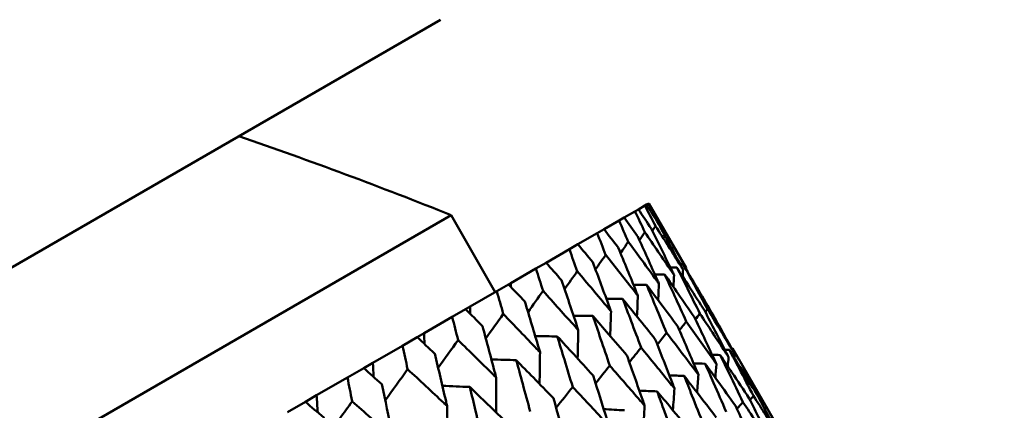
# Model space of a CAD drawing. Header units: millimetres. Extents: x 563 to 2732, y 83 to 2094.
# Tile 46 of 74: x 993.3 to 1004.41, y 172.7 to 177.1. Entities that reach past the tile are written whole.
import ezdxf

# ---------------------------------------------------------------- set-up
doc = ezdxf.new("R2010")
doc.units = ezdxf.units.MM
doc.header["$LTSCALE"] = 10
doc.layers.add('Widoczne (ISO)', color=7, linetype='Continuous', lineweight=50)

msp = doc.modelspace()

# ---------------------------------------------------------------- linework, layer by layer
at = {"layer": 'Widoczne (ISO)'}
for p, q in [((965.143, 158.103), (998.051, 177.103)), ((1000.284, 174.965), (1000.244, 174.942)), ((1000.284, 174.965), (1000.357, 175.007)), ((1000.376, 175.019), (1000.357, 175.007)), ((1000.376, 175.019), (1000.401, 175.033)), ((1000.401, 175.033), (1000.401, 175.033)), ((1000.401, 175.033), (1000.821, 174.305)), ((966.992, 156.899), (998.169, 174.899)), ((998.169, 174.899), (998.669, 174.033)), ((999.895, 174.741), (1000.065, 174.839)), ((1000.123, 174.872), (1000.065, 174.839)), ((1000.123, 174.872), (1000.244, 174.942)), ((999.895, 174.741), (999.818, 174.696)), ((999.601, 174.571), (999.818, 174.696)), ((999.242, 174.364), (999.505, 174.515)), ((999.601, 174.571), (999.505, 174.515)), ((998.844, 174.134), (999.127, 174.297)), ((999.242, 174.364), (999.127, 174.297)), ((998.819, 174.119), (998.686, 174.043)), ((998.819, 174.119), (998.844, 174.134)), ((998.385, 173.869), (998.686, 174.043)), ((998.334, 173.839), (998.183, 173.752)), ((998.334, 173.839), (998.385, 173.869)), ((997.865, 173.569), (998.183, 173.752)), ((997.788, 173.524), (997.621, 173.428)), ((997.788, 173.524), (997.865, 173.569)), ((997.287, 173.235), (997.621, 173.428)), ((1001.343, 173.402), (1001.933, 172.381)), ((997.185, 173.176), (997.001, 173.07)), ((997.185, 173.176), (997.287, 173.235)), ((996.653, 172.869), (997.001, 173.07)), ((996.526, 172.795), (996.653, 172.869)), ((996.526, 172.795), (996.326, 172.68))]:
    msp.add_line(p, q, dxfattribs=at)
msp.add_circle((1001.597, 132.962), 50, dxfattribs=at)
msp.add_arc((979.552, 128.495), 50, 68.1392, 71.0659, dxfattribs=at)
for points, knots in [([(1000.428, 174.749), (1000.427, 174.749), (1000.427, 174.75), (1000.379, 174.822), (1000.332, 174.894), (1000.284, 174.965)], [0.02951568, 0.02951568, 0.02951568, 0.02951568, 0.02969929, 0.02969929, 0.05939589, 0.05939589, 0.05939589, 0.05939589]), ([(1000.357, 175.007), (1000.397, 174.931), (1000.436, 174.855), (1000.476, 174.778), (1000.476, 174.778), (1000.477, 174.777)], [0, 0, 0, 0, 0.02969567, 0.02969567, 0.02988021, 0.02988021, 0.02988021, 0.02988021]), ([(1000.512, 174.798), (1000.512, 174.798), (1000.512, 174.799), (1000.467, 174.872), (1000.421, 174.946), (1000.376, 175.019)], [0.02951568, 0.02951568, 0.02951568, 0.02951568, 0.02969929, 0.02969929, 0.05939589, 0.05939589, 0.05939589, 0.05939589]), ([(1000.401, 175.033), (1000.443, 174.958), (1000.486, 174.883), (1000.528, 174.808), (1000.528, 174.808), (1000.529, 174.807)], [0, 0, 0, 0, 0.02969567, 0.02969567, 0.02988021, 0.02988021, 0.02988021, 0.02988021]), ([(1000.065, 174.839), (1000.099, 174.759), (1000.134, 174.68), (1000.168, 174.6), (1000.168, 174.6), (1000.169, 174.599)], [0, 0, 0, 0, 0.02969567, 0.02969567, 0.02988021, 0.02988021, 0.02988021, 0.02988021]), ([(1000.275, 174.661), (1000.275, 174.661), (1000.275, 174.662), (1000.224, 174.732), (1000.174, 174.802), (1000.123, 174.872)], [0.02951568, 0.02951568, 0.02951568, 0.02951568, 0.02969929, 0.02969929, 0.05939589, 0.05939589, 0.05939589, 0.05939589]), ([(1000.244, 174.942), (1000.282, 174.865), (1000.319, 174.787), (1000.356, 174.709), (1000.356, 174.708), (1000.356, 174.708)], [0, 0, 0, 0, 0.02969567, 0.02969567, 0.02988021, 0.02988021, 0.02988021, 0.02988021]), ([(1000.055, 174.534), (1000.055, 174.534), (1000.055, 174.535), (1000.002, 174.604), (999.948, 174.672), (999.895, 174.741)], [0.02951568, 0.02951568, 0.02951568, 0.02951568, 0.02969929, 0.02969929, 0.05939589, 0.05939589, 0.05939589, 0.05939589]), ([(1000.685, 174.226), (1000.678, 174.241), (1000.671, 174.256), (1000.586, 174.43), (1000.507, 174.59), (1000.428, 174.749)], [0.0853813, 0.0853813, 0.0853813, 0.0853813, 0.09097809, 0.09097809, 0.15214536, 0.15214536, 0.15214536, 0.15214536]), ([(1000.477, 174.777), (1000.572, 174.628), (1000.667, 174.478), (1000.77, 174.313), (1000.779, 174.299), (1000.787, 174.286)], [0.0297954, 0.0297954, 0.0297954, 0.0297954, 0.09092493, 0.09092493, 0.09655955, 0.09655955, 0.09655955, 0.09655955]), ([(1000.787, 174.286), (1000.78, 174.3), (1000.772, 174.314), (1000.681, 174.485), (1000.597, 174.642), (1000.512, 174.798)], [0.0853813, 0.0853813, 0.0853813, 0.0853813, 0.09097809, 0.09097809, 0.15214536, 0.15214536, 0.15214536, 0.15214536]), ([(1000.529, 174.807), (1000.619, 174.654), (1000.708, 174.501), (1000.805, 174.334), (1000.813, 174.319), (1000.821, 174.305)], [0.0297954, 0.0297954, 0.0297954, 0.0297954, 0.09092493, 0.09092493, 0.09655955, 0.09655955, 0.09655955, 0.09655955]), ([(999.818, 174.696), (999.85, 174.615), (999.881, 174.535), (999.913, 174.453), (999.914, 174.453), (999.914, 174.452)], [0, 0, 0, 0, 0.02969567, 0.02969567, 0.02988021, 0.02988021, 0.02988021, 0.02988021]), ([(1000.515, 174.128), (1000.508, 174.143), (1000.501, 174.158), (1000.422, 174.336), (1000.349, 174.499), (1000.275, 174.661)], [0.0853813, 0.0853813, 0.0853813, 0.0853813, 0.09097809, 0.09097809, 0.15214536, 0.15214536, 0.15214536, 0.15214536]), ([(1000.356, 174.708), (1000.457, 174.561), (1000.558, 174.414), (1000.667, 174.254), (1000.676, 174.24), (1000.685, 174.226)], [0.0297954, 0.0297954, 0.0297954, 0.0297954, 0.09092493, 0.09092493, 0.09655955, 0.09655955, 0.09655955, 0.09655955]), ([(999.505, 174.515), (999.534, 174.433), (999.563, 174.351), (999.593, 174.268), (999.593, 174.268), (999.593, 174.267)], [0, 0, 0, 0, 0.02969567, 0.02969567, 0.02988021, 0.02988021, 0.02988021, 0.02988021]), ([(999.769, 174.369), (999.769, 174.369), (999.768, 174.369), (999.713, 174.437), (999.657, 174.504), (999.601, 174.571)], [0.02951568, 0.02951568, 0.02951568, 0.02951568, 0.02969929, 0.02969929, 0.05939589, 0.05939589, 0.05939589, 0.05939589]), ([(1000.277, 173.991), (1000.271, 174.006), (1000.265, 174.022), (1000.192, 174.203), (1000.124, 174.369), (1000.055, 174.534)], [0.0853813, 0.0853813, 0.0853813, 0.0853813, 0.09097809, 0.09097809, 0.15214536, 0.15214536, 0.15214536, 0.15214536]), ([(1000.169, 174.599), (1000.275, 174.456), (1000.381, 174.312), (1000.495, 174.155), (1000.505, 174.141), (1000.515, 174.128)], [0.0297954, 0.0297954, 0.0297954, 0.0297954, 0.09092493, 0.09092493, 0.09655955, 0.09655955, 0.09655955, 0.09655955]), ([(999.914, 174.452), (1000.025, 174.312), (1000.136, 174.171), (1000.257, 174.017), (1000.267, 174.004), (1000.277, 173.991)], [0.0297954, 0.0297954, 0.0297954, 0.0297954, 0.09092493, 0.09092493, 0.09655955, 0.09655955, 0.09655955, 0.09655955]), ([(999.127, 174.297), (999.154, 174.214), (999.181, 174.13), (999.207, 174.046), (999.207, 174.045), (999.208, 174.045)], [0, 0, 0, 0, 0.02969567, 0.02969567, 0.02988021, 0.02988021, 0.02988021, 0.02988021]), ([(999.417, 174.166), (999.417, 174.166), (999.417, 174.166), (999.358, 174.232), (999.3, 174.298), (999.242, 174.364)], [0.02951568, 0.02951568, 0.02951568, 0.02951568, 0.02969929, 0.02969929, 0.05939589, 0.05939589, 0.05939589, 0.05939589]), ([(999.974, 173.816), (999.968, 173.831), (999.962, 173.847), (999.895, 174.031), (999.832, 174.2), (999.769, 174.369)], [0.0853813, 0.0853813, 0.0853813, 0.0853813, 0.09097809, 0.09097809, 0.15214536, 0.15214536, 0.15214536, 0.15214536]), ([(1001.031, 173.822), (1000.975, 173.91), (1000.918, 173.999), (1000.813, 174.162), (1000.764, 174.236), (1000.716, 174.311)], [0.02528165, 0.02528165, 0.02528165, 0.02528165, 0.06150593, 0.06150593, 0.09223152, 0.09223152, 0.09223152, 0.09223152]), ([(1000.716, 174.311), (1000.756, 174.232), (1000.796, 174.152), (1000.883, 173.979), (1000.93, 173.885), (1000.977, 173.79)], [0.03078053, 0.03078053, 0.03078053, 0.03078053, 0.06149921, 0.06149921, 0.09773041, 0.09773041, 0.09773041, 0.09773041]), ([(1001.081, 173.851), (1001.028, 173.941), (1000.975, 174.031), (1000.876, 174.198), (1000.83, 174.274), (1000.784, 174.35)], [0.02528165, 0.02528165, 0.02528165, 0.02528165, 0.06150593, 0.06150593, 0.09223152, 0.09223152, 0.09223152, 0.09223152]), ([(1000.784, 174.35), (1000.827, 174.273), (1000.87, 174.195), (1000.963, 174.025), (1001.013, 173.933), (1001.063, 173.84)], [0.03078053, 0.03078053, 0.03078053, 0.03078053, 0.06149921, 0.06149921, 0.09773041, 0.09773041, 0.09773041, 0.09773041]), ([(999.593, 174.267), (999.71, 174.13), (999.826, 173.992), (999.952, 173.841), (999.963, 173.829), (999.974, 173.816)], [0.0297954, 0.0297954, 0.0297954, 0.0297954, 0.09092493, 0.09092493, 0.09655955, 0.09655955, 0.09655955, 0.09655955]), ([(1000.913, 173.753), (1000.853, 173.84), (1000.793, 173.926), (1000.682, 174.086), (1000.631, 174.159), (1000.579, 174.232)], [0.02528165, 0.02528165, 0.02528165, 0.02528165, 0.06150593, 0.06150593, 0.09223152, 0.09223152, 0.09223152, 0.09223152]), ([(1000.579, 174.232), (1000.617, 174.151), (1000.654, 174.07), (1000.736, 173.893), (1000.779, 173.797), (1000.823, 173.701)], [0.03078053, 0.03078053, 0.03078053, 0.03078053, 0.06149921, 0.06149921, 0.09773041, 0.09773041, 0.09773041, 0.09773041]), ([(999.002, 173.926), (999.001, 173.926), (999.001, 173.926), (998.94, 173.991), (998.879, 174.055), (998.819, 174.119)], [0.02951568, 0.02951568, 0.02951568, 0.02951568, 0.02969929, 0.02969929, 0.05939589, 0.05939589, 0.05939589, 0.05939589]), ([(999.605, 173.603), (999.6, 173.619), (999.595, 173.635), (999.533, 173.822), (999.475, 173.994), (999.417, 174.166)], [0.0853813, 0.0853813, 0.0853813, 0.0853813, 0.09097809, 0.09097809, 0.15214536, 0.15214536, 0.15214536, 0.15214536]), ([(1000.727, 173.646), (1000.664, 173.731), (1000.601, 173.815), (1000.483, 173.971), (1000.43, 174.043), (1000.376, 174.114)], [0.02528165, 0.02528165, 0.02528165, 0.02528165, 0.06150593, 0.06150593, 0.09223152, 0.09223152, 0.09223152, 0.09223152]), ([(1000.376, 174.114), (1000.41, 174.032), (1000.445, 173.949), (1000.52, 173.769), (1000.561, 173.671), (1000.601, 173.573)], [0.03078053, 0.03078053, 0.03078053, 0.03078053, 0.06149921, 0.06149921, 0.09773041, 0.09773041, 0.09773041, 0.09773041]), ([(998.686, 174.043), (998.71, 173.958), (998.735, 173.872), (998.759, 173.787), (998.759, 173.786), (998.759, 173.786)], [0, 0, 0, 0, 0.02969567, 0.02969567, 0.02988021, 0.02988021, 0.02988021, 0.02988021]), ([(999.208, 174.045), (999.33, 173.91), (999.451, 173.775), (999.583, 173.628), (999.594, 173.616), (999.605, 173.603)], [0.0297954, 0.0297954, 0.0297954, 0.0297954, 0.09092493, 0.09092493, 0.09655955, 0.09655955, 0.09655955, 0.09655955]), ([(1000.474, 173.5), (1000.407, 173.583), (1000.341, 173.666), (1000.218, 173.818), (1000.162, 173.888), (1000.105, 173.958)], [0.02528165, 0.02528165, 0.02528165, 0.02528165, 0.06150593, 0.06150593, 0.09223152, 0.09223152, 0.09223152, 0.09223152]), ([(1000.105, 173.958), (1000.137, 173.874), (1000.169, 173.79), (1000.239, 173.606), (1000.276, 173.507), (1000.313, 173.407)], [0.03078053, 0.03078053, 0.03078053, 0.03078053, 0.06149921, 0.06149921, 0.09773041, 0.09773041, 0.09773041, 0.09773041]), ([(998.524, 173.65), (998.523, 173.65), (998.523, 173.65), (998.46, 173.714), (998.397, 173.776), (998.334, 173.839)], [0.02951568, 0.02951568, 0.02951568, 0.02951568, 0.02969929, 0.02969929, 0.05939589, 0.05939589, 0.05939589, 0.05939589]), ([(999.173, 173.354), (999.168, 173.37), (999.164, 173.386), (999.107, 173.577), (999.055, 173.751), (999.002, 173.926)], [0.0853813, 0.0853813, 0.0853813, 0.0853813, 0.09097809, 0.09097809, 0.15214536, 0.15214536, 0.15214536, 0.15214536]), ([(1001.063, 173.84), (1001.153, 173.694), (1001.242, 173.548), (1001.343, 173.38), (1001.356, 173.359), (1001.368, 173.338)], [0.02983351, 0.02983351, 0.02983351, 0.02983351, 0.0889495, 0.0889495, 0.09731113, 0.09731113, 0.09731113, 0.09731113]), ([(1001.368, 173.338), (1001.357, 173.359), (1001.345, 173.381), (1001.25, 173.552), (1001.166, 173.701), (1001.081, 173.851)], [0.0806421, 0.0806421, 0.0806421, 0.0806421, 0.08897282, 0.08897282, 0.14811965, 0.14811965, 0.14811965, 0.14811965]), ([(998.183, 173.752), (998.205, 173.666), (998.227, 173.579), (998.249, 173.492), (998.249, 173.492), (998.249, 173.491)], [0, 0, 0, 0, 0.02969567, 0.02969567, 0.02988021, 0.02988021, 0.02988021, 0.02988021]), ([(998.759, 173.786), (998.886, 173.654), (999.012, 173.522), (999.15, 173.378), (999.161, 173.366), (999.173, 173.354)], [0.0297954, 0.0297954, 0.0297954, 0.0297954, 0.09092493, 0.09092493, 0.09655955, 0.09655955, 0.09655955, 0.09655955]), ([(1000.155, 173.316), (1000.085, 173.397), (1000.016, 173.478), (999.887, 173.627), (999.828, 173.696), (999.769, 173.764)], [0.02528165, 0.02528165, 0.02528165, 0.02528165, 0.06150593, 0.06150593, 0.09223152, 0.09223152, 0.09223152, 0.09223152]), ([(999.769, 173.764), (999.798, 173.679), (999.828, 173.593), (999.891, 173.406), (999.926, 173.305), (999.96, 173.203)], [0.03078053, 0.03078053, 0.03078053, 0.03078053, 0.06149921, 0.06149921, 0.09773041, 0.09773041, 0.09773041, 0.09773041]), ([(1001.164, 173.22), (1001.154, 173.242), (1001.143, 173.264), (1001.06, 173.442), (1000.987, 173.598), (1000.913, 173.753)], [0.0806421, 0.0806421, 0.0806421, 0.0806421, 0.08897282, 0.08897282, 0.14811965, 0.14811965, 0.14811965, 0.14811965]), ([(1000.977, 173.79), (1001.072, 173.647), (1001.166, 173.504), (1001.274, 173.34), (1001.287, 173.319), (1001.3, 173.299)], [0.02983351, 0.02983351, 0.02983351, 0.02983351, 0.0889495, 0.0889495, 0.09731113, 0.09731113, 0.09731113, 0.09731113]), ([(1001.3, 173.299), (1001.289, 173.32), (1001.278, 173.342), (1001.189, 173.517), (1001.11, 173.669), (1001.031, 173.822)], [0.0806421, 0.0806421, 0.0806421, 0.0806421, 0.08897282, 0.08897282, 0.14811965, 0.14811965, 0.14811965, 0.14811965]), ([(998.679, 173.068), (998.675, 173.085), (998.67, 173.101), (998.619, 173.295), (998.572, 173.472), (998.524, 173.65)], [0.0853813, 0.0853813, 0.0853813, 0.0853813, 0.09097809, 0.09097809, 0.15214536, 0.15214536, 0.15214536, 0.15214536]), ([(1000.96, 173.102), (1000.95, 173.125), (1000.941, 173.147), (1000.864, 173.329), (1000.795, 173.487), (1000.727, 173.646)], [0.0806421, 0.0806421, 0.0806421, 0.0806421, 0.08897282, 0.08897282, 0.14811965, 0.14811965, 0.14811965, 0.14811965]), ([(1000.823, 173.701), (1000.923, 173.561), (1001.023, 173.421), (1001.136, 173.26), (1001.15, 173.24), (1001.164, 173.22)], [0.02983351, 0.02983351, 0.02983351, 0.02983351, 0.0889495, 0.0889495, 0.09731113, 0.09731113, 0.09731113, 0.09731113]), ([(997.985, 173.339), (997.985, 173.339), (997.984, 173.34), (997.919, 173.401), (997.854, 173.463), (997.788, 173.524)], [0.02951568, 0.02951568, 0.02951568, 0.02951568, 0.02969929, 0.02969929, 0.05939589, 0.05939589, 0.05939589, 0.05939589]), ([(999.771, 173.094), (999.699, 173.173), (999.626, 173.253), (999.492, 173.399), (999.43, 173.466), (999.368, 173.533)], [0.02528165, 0.02528165, 0.02528165, 0.02528165, 0.06150593, 0.06150593, 0.09223152, 0.09223152, 0.09223152, 0.09223152]), ([(999.368, 173.533), (999.395, 173.446), (999.422, 173.359), (999.48, 173.168), (999.511, 173.065), (999.542, 172.962)], [0.03078053, 0.03078053, 0.03078053, 0.03078053, 0.06149921, 0.06149921, 0.09773041, 0.09773041, 0.09773041, 0.09773041]), ([(1000.601, 173.573), (1000.707, 173.436), (1000.811, 173.299), (1000.93, 173.141), (1000.945, 173.122), (1000.96, 173.102)], [0.02983351, 0.02983351, 0.02983351, 0.02983351, 0.0889495, 0.0889495, 0.09731113, 0.09731113, 0.09731113, 0.09731113]), ([(997.621, 173.428), (997.641, 173.34), (997.66, 173.252), (997.68, 173.164), (997.68, 173.163), (997.68, 173.163)], [0, 0, 0, 0, 0.02969567, 0.02969567, 0.02988021, 0.02988021, 0.02988021, 0.02988021]), ([(998.249, 173.491), (998.381, 173.363), (998.512, 173.234), (998.655, 173.092), (998.667, 173.08), (998.679, 173.068)], [0.0297954, 0.0297954, 0.0297954, 0.0297954, 0.09092493, 0.09092493, 0.09655955, 0.09655955, 0.09655955, 0.09655955]), ([(1000.313, 173.407), (1000.424, 173.273), (1000.534, 173.138), (1000.658, 172.984), (1000.674, 172.965), (1000.689, 172.946)], [0.02983351, 0.02983351, 0.02983351, 0.02983351, 0.0889495, 0.0889495, 0.09731113, 0.09731113, 0.09731113, 0.09731113]), ([(1000.689, 172.946), (1000.68, 172.969), (1000.672, 172.992), (1000.6, 173.177), (1000.537, 173.338), (1000.474, 173.5)], [0.0806421, 0.0806421, 0.0806421, 0.0806421, 0.08897282, 0.08897282, 0.14811965, 0.14811965, 0.14811965, 0.14811965]), ([(1001.343, 173.402), (1001.382, 173.334), (1001.421, 173.266), (1001.518, 173.096), (1001.576, 172.994), (1001.634, 172.892)], [0.03448054, 0.03448054, 0.03448054, 0.03448054, 0.06157222, 0.06157222, 0.10209717, 0.10209717, 0.10209717, 0.10209717]), ([(998.125, 172.749), (998.121, 172.765), (998.117, 172.782), (998.071, 172.979), (998.029, 173.159), (997.985, 173.339)], [0.0853813, 0.0853813, 0.0853813, 0.0853813, 0.09097809, 0.09097809, 0.15214536, 0.15214536, 0.15214536, 0.15214536]), ([(1000.353, 172.752), (1000.345, 172.775), (1000.337, 172.798), (1000.271, 172.987), (1000.213, 173.151), (1000.155, 173.316)], [0.0806421, 0.0806421, 0.0806421, 0.0806421, 0.08897282, 0.08897282, 0.14811965, 0.14811965, 0.14811965, 0.14811965]), ([(1001.534, 172.834), (1001.469, 172.932), (1001.404, 173.03), (1001.294, 173.193), (1001.25, 173.258), (1001.206, 173.323)], [0.02104899, 0.02104899, 0.02104899, 0.02104899, 0.0615671, 0.0615671, 0.08866561, 0.08866561, 0.08866561, 0.08866561]), ([(1001.206, 173.323), (1001.241, 173.253), (1001.275, 173.182), (1001.36, 173.005), (1001.411, 172.899), (1001.461, 172.792)], [0.03448054, 0.03448054, 0.03448054, 0.03448054, 0.06157222, 0.06157222, 0.10209717, 0.10209717, 0.10209717, 0.10209717]), ([(1001.618, 172.883), (1001.557, 172.983), (1001.495, 173.083), (1001.392, 173.249), (1001.35, 173.316), (1001.309, 173.383)], [0.02104899, 0.02104899, 0.02104899, 0.02104899, 0.0615671, 0.0615671, 0.08866561, 0.08866561, 0.08866561, 0.08866561]), ([(1001.309, 173.383), (1001.345, 173.313), (1001.382, 173.244), (1001.473, 173.07), (1001.528, 172.966), (1001.582, 172.862)], [0.03448054, 0.03448054, 0.03448054, 0.03448054, 0.06157222, 0.06157222, 0.10209717, 0.10209717, 0.10209717, 0.10209717]), ([(997.389, 172.994), (997.388, 172.995), (997.388, 172.995), (997.32, 173.056), (997.252, 173.116), (997.185, 173.176)], [0.02951568, 0.02951568, 0.02951568, 0.02951568, 0.02969929, 0.02969929, 0.05939589, 0.05939589, 0.05939589, 0.05939589]), ([(999.324, 172.836), (999.249, 172.914), (999.173, 172.991), (999.034, 173.134), (998.969, 173.2), (998.905, 173.265)], [0.02528165, 0.02528165, 0.02528165, 0.02528165, 0.06150593, 0.06150593, 0.09223152, 0.09223152, 0.09223152, 0.09223152]), ([(998.905, 173.265), (998.929, 173.177), (998.954, 173.088), (999.006, 172.895), (999.035, 172.79), (999.063, 172.685)], [0.03078053, 0.03078053, 0.03078053, 0.03078053, 0.06149921, 0.06149921, 0.09773041, 0.09773041, 0.09773041, 0.09773041]), ([(999.96, 173.203), (1000.075, 173.072), (1000.19, 172.94), (1000.321, 172.789), (1000.337, 172.771), (1000.353, 172.752)], [0.02983351, 0.02983351, 0.02983351, 0.02983351, 0.0889495, 0.0889495, 0.09731113, 0.09731113, 0.09731113, 0.09731113]), ([(1001.382, 172.746), (1001.313, 172.842), (1001.244, 172.938), (1001.129, 173.098), (1001.083, 173.161), (1001.036, 173.225)], [0.02104899, 0.02104899, 0.02104899, 0.02104899, 0.0615671, 0.0615671, 0.08866561, 0.08866561, 0.08866561, 0.08866561]), ([(1001.036, 173.225), (1001.068, 173.153), (1001.1, 173.081), (1001.179, 172.9), (1001.226, 172.792), (1001.273, 172.684)], [0.03448054, 0.03448054, 0.03448054, 0.03448054, 0.06157222, 0.06157222, 0.10209717, 0.10209717, 0.10209717, 0.10209717]), ([(997.001, 173.07), (997.019, 172.981), (997.036, 172.892), (997.054, 172.802), (997.054, 172.802), (997.054, 172.801)], [0, 0, 0, 0, 0.02969567, 0.02969567, 0.02988021, 0.02988021, 0.02988021, 0.02988021]), ([(997.68, 173.163), (997.817, 173.037), (997.952, 172.91), (998.1, 172.772), (998.113, 172.76), (998.125, 172.749)], [0.0297954, 0.0297954, 0.0297954, 0.0297954, 0.09092493, 0.09092493, 0.09655955, 0.09655955, 0.09655955, 0.09655955]), ([(999.952, 172.521), (999.945, 172.544), (999.938, 172.568), (999.878, 172.759), (999.825, 172.927), (999.771, 173.094)], [0.0806421, 0.0806421, 0.0806421, 0.0806421, 0.08897282, 0.08897282, 0.14811965, 0.14811965, 0.14811965, 0.14811965]), ([(1001.162, 172.62), (1001.09, 172.714), (1001.018, 172.807), (1000.896, 172.963), (1000.848, 173.026), (1000.799, 173.088)], [0.02104899, 0.02104899, 0.02104899, 0.02104899, 0.0615671, 0.0615671, 0.08866561, 0.08866561, 0.08866561, 0.08866561]), ([(1000.799, 173.088), (1000.828, 173.015), (1000.858, 172.941), (1000.931, 172.757), (1000.975, 172.647), (1001.018, 172.536)], [0.03448054, 0.03448054, 0.03448054, 0.03448054, 0.06157222, 0.06157222, 0.10209717, 0.10209717, 0.10209717, 0.10209717]), ([(997.514, 172.395), (997.51, 172.412), (997.507, 172.429), (997.466, 172.629), (997.427, 172.812), (997.389, 172.994)], [0.0853813, 0.0853813, 0.0853813, 0.0853813, 0.09097809, 0.09097809, 0.15214536, 0.15214536, 0.15214536, 0.15214536]), ([(998.816, 172.543), (998.738, 172.619), (998.659, 172.695), (998.514, 172.834), (998.447, 172.899), (998.381, 172.963)], [0.02528165, 0.02528165, 0.02528165, 0.02528165, 0.06150593, 0.06150593, 0.09223152, 0.09223152, 0.09223152, 0.09223152]), ([(998.381, 172.963), (998.403, 172.873), (998.425, 172.783), (998.472, 172.586), (998.498, 172.48), (998.523, 172.374)], [0.03078053, 0.03078053, 0.03078053, 0.03078053, 0.06149921, 0.06149921, 0.09773041, 0.09773041, 0.09773041, 0.09773041]), ([(999.542, 172.962), (999.663, 172.834), (999.783, 172.705), (999.919, 172.557), (999.936, 172.539), (999.952, 172.521)], [0.02983351, 0.02983351, 0.02983351, 0.02983351, 0.0889495, 0.0889495, 0.09731113, 0.09731113, 0.09731113, 0.09731113]), ([(1000.876, 172.455), (1000.8, 172.546), (1000.725, 172.638), (1000.597, 172.791), (1000.546, 172.852), (1000.495, 172.913)], [0.02104899, 0.02104899, 0.02104899, 0.02104899, 0.0615671, 0.0615671, 0.08866561, 0.08866561, 0.08866561, 0.08866561]), ([(1000.495, 172.913), (1000.522, 172.838), (1000.549, 172.763), (1000.617, 172.576), (1000.657, 172.464), (1000.697, 172.351)], [0.03448054, 0.03448054, 0.03448054, 0.03448054, 0.06157222, 0.06157222, 0.10209717, 0.10209717, 0.10209717, 0.10209717]), ([(1001.582, 172.862), (1001.675, 172.717), (1001.767, 172.571), (1001.872, 172.404), (1001.885, 172.382), (1001.899, 172.361)], [0.02530969, 0.02530969, 0.02530969, 0.02530969, 0.08465152, 0.08465152, 0.09334823, 0.09334823, 0.09334823, 0.09334823]), ([(1001.899, 172.361), (1001.887, 172.383), (1001.875, 172.405), (1001.782, 172.58), (1001.7, 172.732), (1001.618, 172.883)], [0.07597559, 0.07597559, 0.07597559, 0.07597559, 0.08464777, 0.08464777, 0.14401425, 0.14401425, 0.14401425, 0.14401425]), ([(1001.634, 172.892), (1001.722, 172.744), (1001.809, 172.595), (1001.907, 172.424), (1001.92, 172.403), (1001.933, 172.381)], [0.02530969, 0.02530969, 0.02530969, 0.02530969, 0.08465152, 0.08465152, 0.09334823, 0.09334823, 0.09334823, 0.09334823]), ([(996.736, 172.617), (996.735, 172.618), (996.735, 172.618), (996.665, 172.678), (996.595, 172.736), (996.526, 172.795)], [0.02951568, 0.02951568, 0.02951568, 0.02951568, 0.02969929, 0.02969929, 0.05939589, 0.05939589, 0.05939589, 0.05939589]), ([(997.054, 172.801), (997.195, 172.678), (997.335, 172.554), (997.488, 172.418), (997.501, 172.407), (997.514, 172.395)], [0.0297954, 0.0297954, 0.0297954, 0.0297954, 0.09092493, 0.09092493, 0.09655955, 0.09655955, 0.09655955, 0.09655955]), ([(999.489, 172.253), (999.482, 172.277), (999.476, 172.301), (999.421, 172.496), (999.373, 172.666), (999.324, 172.836)], [0.0806421, 0.0806421, 0.0806421, 0.0806421, 0.08897282, 0.08897282, 0.14811965, 0.14811965, 0.14811965, 0.14811965]), ([(1001.626, 172.204), (1001.616, 172.227), (1001.605, 172.25), (1001.525, 172.431), (1001.453, 172.589), (1001.382, 172.746)], [0.07597559, 0.07597559, 0.07597559, 0.07597559, 0.08464777, 0.08464777, 0.14401425, 0.14401425, 0.14401425, 0.14401425]), ([(1001.461, 172.792), (1001.559, 172.65), (1001.657, 172.508), (1001.768, 172.344), (1001.782, 172.323), (1001.796, 172.302)], [0.02530969, 0.02530969, 0.02530969, 0.02530969, 0.08465152, 0.08465152, 0.09334823, 0.09334823, 0.09334823, 0.09334823]), ([(1001.796, 172.302), (1001.785, 172.324), (1001.774, 172.347), (1001.687, 172.525), (1001.611, 172.68), (1001.534, 172.834)], [0.07597559, 0.07597559, 0.07597559, 0.07597559, 0.08464777, 0.08464777, 0.14401425, 0.14401425, 0.14401425, 0.14401425])]:
    msp.add_open_spline(points, degree=3, knots=knots, dxfattribs=at)
for points in [[(1000.441, 174.723), (1000.453, 174.741), (1000.465, 174.759), (1000.477, 174.777)], [(1000.517, 174.789), (1000.521, 174.795), (1000.525, 174.801), (1000.529, 174.807)], [(1000.295, 174.617), (1000.316, 174.647), (1000.336, 174.678), (1000.356, 174.708)], [(1000.081, 174.472), (1000.11, 174.515), (1000.139, 174.557), (1000.169, 174.599)], [(999.799, 174.289), (999.837, 174.343), (999.875, 174.398), (999.914, 174.452)], [(1000.716, 174.311), (1000.692, 174.31), (1000.668, 174.31), (1000.644, 174.309)], [(1000.784, 174.35), (1000.774, 174.35), (1000.764, 174.35), (1000.753, 174.35)], [(1000.787, 174.286), (1000.786, 174.26), (1000.784, 174.234), (1000.783, 174.208)], [(1000.821, 174.305), (1000.821, 174.3), (1000.821, 174.295), (1000.821, 174.29)], [(999.451, 174.067), (999.498, 174.133), (999.546, 174.2), (999.593, 174.267)], [(1000.579, 174.232), (1000.543, 174.232), (1000.506, 174.231), (1000.469, 174.23)], [(1000.685, 174.226), (1000.683, 174.182), (1000.68, 174.137), (1000.678, 174.092)], [(998.844, 174.134), (998.844, 174.12), (998.845, 174.106), (998.845, 174.092)], [(1000.376, 174.114), (1000.326, 174.114), (1000.277, 174.113), (1000.228, 174.113)], [(1000.515, 174.128), (1000.512, 174.066), (1000.509, 174.004), (1000.506, 173.942)], [(999.038, 173.807), (999.094, 173.886), (999.151, 173.965), (999.208, 174.045)], [(1000.105, 173.958), (1000.044, 173.958), (999.983, 173.958), (999.922, 173.957)], [(1000.277, 173.991), (1000.274, 173.913), (1000.271, 173.835), (1000.267, 173.757)], [(998.385, 173.869), (998.385, 173.841), (998.386, 173.814), (998.386, 173.787)], [(1001.039, 173.807), (1001.047, 173.818), (1001.055, 173.829), (1001.063, 173.84)], [(998.561, 173.511), (998.627, 173.602), (998.693, 173.694), (998.759, 173.786)], [(999.769, 173.764), (999.696, 173.764), (999.624, 173.765), (999.552, 173.765)], [(999.974, 173.816), (999.971, 173.723), (999.967, 173.631), (999.964, 173.538)], [(1000.927, 173.724), (1000.943, 173.746), (1000.96, 173.768), (1000.977, 173.79)], [(1000.746, 173.602), (1000.771, 173.635), (1000.797, 173.668), (1000.823, 173.701)], [(997.865, 173.569), (997.866, 173.529), (997.868, 173.488), (997.869, 173.448)], [(999.368, 173.533), (999.285, 173.534), (999.202, 173.535), (999.119, 173.536)], [(999.605, 173.603), (999.603, 173.497), (999.6, 173.39), (999.597, 173.284)], [(1000.497, 173.441), (1000.532, 173.485), (1000.566, 173.529), (1000.601, 173.573)], [(998.024, 173.179), (998.099, 173.283), (998.174, 173.387), (998.249, 173.491)], [(1000.181, 173.241), (1000.225, 173.296), (1000.269, 173.352), (1000.313, 173.407)], [(1001.343, 173.402), (1001.339, 173.402), (1001.336, 173.402), (1001.333, 173.403)], [(999.173, 173.354), (999.172, 173.234), (999.17, 173.115), (999.168, 172.996)], [(1001.206, 173.323), (1001.176, 173.324), (1001.145, 173.325), (1001.114, 173.326)], [(1001.309, 173.383), (1001.291, 173.383), (1001.274, 173.383), (1001.257, 173.384)], [(1001.3, 173.299), (1001.297, 173.265), (1001.294, 173.231), (1001.292, 173.197)], [(1001.368, 173.338), (1001.367, 173.323), (1001.366, 173.308), (1001.365, 173.293)], [(997.287, 173.235), (997.29, 173.183), (997.292, 173.13), (997.295, 173.078)], [(998.905, 173.265), (998.811, 173.268), (998.718, 173.271), (998.625, 173.273)], [(999.8, 173.004), (999.853, 173.07), (999.906, 173.137), (999.96, 173.203)], [(1001.036, 173.225), (1000.993, 173.227), (1000.949, 173.228), (1000.906, 173.229)], [(1001.164, 173.22), (1001.16, 173.169), (1001.155, 173.118), (1001.151, 173.067)], [(997.427, 172.812), (997.511, 172.929), (997.596, 173.046), (997.68, 173.163)], [(998.679, 173.068), (998.679, 172.937), (998.679, 172.806), (998.679, 172.675)], [(1000.799, 173.088), (1000.743, 173.09), (1000.688, 173.092), (1000.632, 173.095)], [(1000.96, 173.102), (1000.955, 173.035), (1000.95, 172.968), (1000.945, 172.901)], [(998.381, 172.963), (998.278, 172.967), (998.175, 172.972), (998.072, 172.976)], [(999.355, 172.729), (999.417, 172.807), (999.48, 172.885), (999.542, 172.962)], [(996.653, 172.869), (996.657, 172.805), (996.661, 172.741), (996.666, 172.677)], [(1000.495, 172.913), (1000.428, 172.916), (1000.361, 172.919), (1000.294, 172.922)], [(1000.689, 172.946), (1000.684, 172.864), (1000.678, 172.782), (1000.673, 172.701)], [(1001.543, 172.816), (1001.556, 172.832), (1001.569, 172.847), (1001.582, 172.862)], [(1001.621, 172.877), (1001.626, 172.882), (1001.63, 172.887), (1001.634, 172.892)], [(996.774, 172.412), (996.867, 172.541), (996.96, 172.671), (997.054, 172.801)], [(998.125, 172.749), (998.128, 172.606), (998.13, 172.464), (998.132, 172.321)], [(1000.353, 172.752), (1000.347, 172.656), (1000.342, 172.561), (1000.336, 172.465)], [(1001.395, 172.717), (1001.417, 172.742), (1001.439, 172.767), (1001.461, 172.792)], [(1000.127, 172.7), (1000.048, 172.705), (999.97, 172.709), (999.892, 172.714)]]:
    msp.add_open_spline(points, degree=3, dxfattribs=at)

doc.saveas('drawing.dxf')
